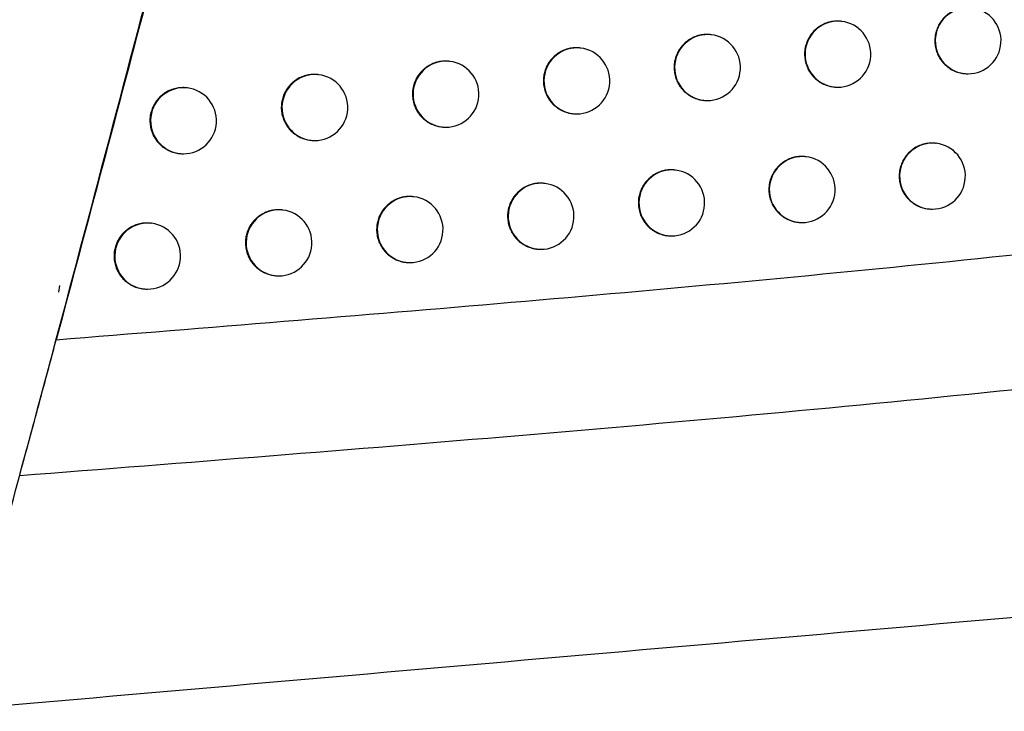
# Model space of a CAD drawing. Header units: millimetres. Extents: x -0.66 to 0.91, y -0.4 to 0.64.
# Tile 4 of 171: x -0.1344 to -0.1195, y -0.0285 to -0.0181. Entities that reach past the tile are written whole.
import ezdxf

# ---------------------------------------------------------------- set-up
doc = ezdxf.new("R2010")
doc.units = ezdxf.units.MM
doc.layers.add('FORMAT', color=7, linetype='Continuous')

msp = doc.modelspace()

# ---------------------------------------------------------------- linework, layer by layer
at = {"layer": 'FORMAT', "color": 7, "linetype": 'Continuous', "lineweight": 25}
for p, q in [((-0.121993, -0.018084), (-0.122001, -0.018083)), ((-0.123968, -0.018287), (-0.123976, -0.018286)), ((-0.125947, -0.018489), (-0.125954, -0.018488)), ((-0.127929, -0.01869), (-0.127936, -0.018689)), ((-0.129914, -0.018892), (-0.129922, -0.018891)), ((-0.120148, -0.018873), (-0.120141, -0.018874)), ((-0.12212, -0.019076), (-0.122112, -0.019077)), ((-0.131903, -0.019092), (-0.131911, -0.019092)), ((-0.124095, -0.019279), (-0.124087, -0.019279)), ((-0.126073, -0.019481), (-0.126066, -0.019482)), ((-0.128055, -0.019682), (-0.128048, -0.019683)), ((-0.130041, -0.019884), (-0.130033, -0.019885)), ((-0.120561, -0.019931), (-0.120569, -0.01993)), ((-0.13203, -0.020084), (-0.132022, -0.020085)), ((-0.122534, -0.020134), (-0.122541, -0.020133)), ((-0.12451, -0.020336), (-0.124517, -0.020335)), ((-0.126489, -0.020538), (-0.126496, -0.020537)), ((-0.128471, -0.02074), (-0.128479, -0.020739)), ((-0.130457, -0.020941), (-0.130465, -0.02094)), ((-0.120688, -0.020923), (-0.12068, -0.020924)), ((-0.132447, -0.021142), (-0.132454, -0.021141)), ((-0.12266, -0.021126), (-0.122653, -0.021127)), ((-0.124636, -0.021328), (-0.124629, -0.021329)), ((-0.126615, -0.02153), (-0.126608, -0.021531)), ((-0.128598, -0.021732), (-0.12859, -0.021733)), ((-0.130584, -0.021933), (-0.130576, -0.021934)), ((-0.133838, -0.022085), (-0.133857, -0.022185)), ((-0.132573, -0.022134), (-0.132566, -0.022135))]:
    msp.add_line(p, q, dxfattribs=at)
for centre, radius, start, end in [((-0.120077, -0.018378), 0.0005000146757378, 83.60458, 262.726615), ((-0.120081, -0.018378), 0.0005, 270, 83.165598), ((-0.122049, -0.018581), 0.0005000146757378, 83.60458, 262.726615), ((-0.122053, -0.018581), 0.0005, 270, 83.165598), ((-0.124024, -0.018784), 0.0005000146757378, 83.60458, 262.726615), ((-0.124028, -0.018783), 0.0005, 270, 83.165598), ((-0.126003, -0.018986), 0.0005000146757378, 83.60458, 262.726615), ((-0.126006, -0.018985), 0.0005, 270, 83.165598), ((-0.127985, -0.019187), 0.0005000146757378, 83.60458, 262.726615), ((-0.127988, -0.019187), 0.0005, 270, 83.165598), ((-0.12997, -0.019389), 0.0005000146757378, 83.60458, 262.726615), ((-0.129974, -0.019388), 0.0005, 270, 83.165598), ((-0.120081, -0.018378), 0.0005, 263.165598, 270), ((-0.122053, -0.018581), 0.0005, 263.165598, 270), ((-0.131959, -0.019589), 0.0005000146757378, 83.60458, 262.726615), ((-0.131963, -0.019589), 0.0005, 270, 83.165598), ((-0.124028, -0.018783), 0.0005, 263.165598, 270), ((-0.126006, -0.018985), 0.0005, 263.165598, 270), ((-0.127988, -0.019187), 0.0005, 263.165598, 270), ((-0.129974, -0.019388), 0.0005, 263.165598, 270), ((-0.120617, -0.020428), 0.0005000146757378, 83.60458, 262.726615), ((-0.120621, -0.020427), 0.0005, 270, 83.165598), ((-0.131963, -0.019589), 0.0005, 263.165598, 270), ((-0.12259, -0.020631), 0.0005000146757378, 83.60458, 262.726615), ((-0.122593, -0.02063), 0.0005, 270, 83.165598), ((-0.124565, -0.020833), 0.0005000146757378, 83.60458, 262.726615), ((-0.124569, -0.020833), 0.0005, 270, 83.165598), ((-0.126545, -0.021035), 0.0005000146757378, 83.60458, 262.726615), ((-0.126548, -0.021035), 0.0005, 270, 83.165598), ((-0.128527, -0.021237), 0.0005000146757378, 83.60458, 262.726615), ((-0.128531, -0.021236), 0.0005, 270, 83.165598), ((-0.130513, -0.021438), 0.0005000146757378, 83.60458, 262.726615), ((-0.130517, -0.021437), 0.0005, 270, 83.165598), ((-0.120621, -0.020427), 0.0005, 263.165598, 270), ((-0.132502, -0.021639), 0.0005000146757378, 83.60458, 262.726615), ((-0.132506, -0.021638), 0.0005, 270, 83.165598), ((-0.122593, -0.02063), 0.0005, 263.165598, 270), ((-0.124569, -0.020833), 0.0005, 263.165598, 270), ((-0.126548, -0.021035), 0.0005, 263.165598, 270), ((-0.128531, -0.021236), 0.0005, 263.165598, 270), ((-0.130517, -0.021437), 0.0005, 263.165598, 270), ((-0.132506, -0.021638), 0.0005, 263.165598, 270)]:
    msp.add_arc(centre, radius, start, end, dxfattribs=at)
for points, knots in [([(-0.1354157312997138, -0.0285292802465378), (-0.1353825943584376, -0.0284084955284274), (-0.1352029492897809, -0.0277536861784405), (-0.1348416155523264, -0.0264305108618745), (-0.1333393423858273, -0.0208950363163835), (-0.132038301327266, -0.0158790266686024), (-0.1309111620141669, -0.0115334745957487)], [0, 0, 0, 0, 0.0213697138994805, 0.1158514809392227, 0.2340298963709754, 1, 1, 1, 1]), ([(-0.1311424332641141, -0.0124133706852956), (-0.1315899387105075, -0.0141578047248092), (-0.1324881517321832, -0.0176591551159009), (-0.1334206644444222, -0.0211515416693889), (-0.1338885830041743, -0.0229039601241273)], [0, 0, 0, 0, 0.4982175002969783, 1, 1, 1, 1]), ([(-0.1200293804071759, -0.0178816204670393), (-0.1200363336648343, -0.0178803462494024), (-0.1200572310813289, -0.0178765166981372), (-0.1200922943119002, -0.0178765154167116), (-0.1201478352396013, -0.0178790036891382), (-0.1202029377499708, -0.017889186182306), (-0.120256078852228, -0.0179060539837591), (-0.1203076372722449, -0.0179274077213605), (-0.120356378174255, -0.0179552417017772), (-0.1204010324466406, -0.0179889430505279), (-0.1204427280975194, -0.0180263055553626), (-0.1204796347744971, -0.0180688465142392), (-0.1205107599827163, -0.0181155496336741), (-0.1205378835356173, -0.0181647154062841), (-0.1205588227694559, -0.0182171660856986), (-0.1205737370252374, -0.0182751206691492), (-0.1205818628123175, -0.0183239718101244), (-0.120583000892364, -0.018359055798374), (-0.1205835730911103, -0.0183766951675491)], [0, 0, 0, 0, 0.0253641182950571, 0.0762296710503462, 0.1253087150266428, 0.2251342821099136, 0.2760002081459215, 0.3250793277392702, 0.424905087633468, 0.475771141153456, 0.5248496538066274, 0.6246742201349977, 0.6755396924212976, 0.7246169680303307, 0.8244390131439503, 0.8753031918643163, 0.9373055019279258, 1, 1, 1, 1]), ([(-0.1220009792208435, -0.0180845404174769), (-0.1220079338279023, -0.0180832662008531), (-0.1220288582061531, -0.0180794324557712), (-0.1220639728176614, -0.0180794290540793), (-0.1221055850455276, -0.0180812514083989), (-0.1221468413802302, -0.0180869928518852), (-0.1221879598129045, -0.0180962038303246), (-0.1222280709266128, -0.0181089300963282), (-0.1222797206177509, -0.0181302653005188), (-0.1223285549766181, -0.0181580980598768), (-0.1223732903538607, -0.0181917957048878), (-0.1224150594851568, -0.0182291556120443), (-0.1224520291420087, -0.0182716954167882), (-0.1224832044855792, -0.0183183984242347), (-0.1225103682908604, -0.0183675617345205), (-0.1225313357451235, -0.0184200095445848), (-0.1225462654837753, -0.0184779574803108), (-0.1225543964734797, -0.0185267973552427), (-0.1225555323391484, -0.018561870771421), (-0.1225561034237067, -0.0185795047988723)], [0, 0, 0, 0, 0.0253232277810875, 0.0761901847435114, 0.1252742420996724, 0.1746990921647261, 0.2251988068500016, 0.2760699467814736, 0.3251536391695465, 0.4249889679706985, 0.4758601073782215, 0.5249382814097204, 0.6247626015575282, 0.6756282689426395, 0.7246977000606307, 0.8245041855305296, 0.8753607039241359, 0.9373345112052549, 1, 1, 1, 1]), ([(-0.1239760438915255, -0.0182870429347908), (-0.123982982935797, -0.0182857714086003), (-0.1240039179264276, -0.0182819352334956), (-0.1240390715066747, -0.0182819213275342), (-0.1240807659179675, -0.0182837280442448), (-0.1241221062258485, -0.0182894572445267), (-0.124163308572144, -0.0182986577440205), (-0.1242035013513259, -0.018311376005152), (-0.1242552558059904, -0.0183327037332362), (-0.1243041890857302, -0.0183605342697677), (-0.1243490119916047, -0.018394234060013), (-0.1243908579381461, -0.0184315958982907), (-0.1244278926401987, -0.0184741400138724), (-0.124459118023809, -0.0185208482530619), (-0.1244863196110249, -0.0185700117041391), (-0.1245073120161, -0.0186224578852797), (-0.1245222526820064, -0.0186803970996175), (-0.124530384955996, -0.0187292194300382), (-0.124531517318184, -0.018764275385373), (-0.124532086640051, -0.0187819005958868)], [0, 0, 0, 0, 0.0252255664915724, 0.076105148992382, 0.1252087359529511, 0.1746532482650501, 0.2251730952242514, 0.2760645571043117, 0.3251662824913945, 0.425038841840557, 0.4759293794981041, 0.5250155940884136, 0.6248571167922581, 0.6757321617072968, 0.7247953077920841, 0.8245897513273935, 0.8754406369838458, 0.9373748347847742, 1, 1, 1, 1]), ([(-0.1259545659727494, -0.0184891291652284), (-0.1259614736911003, -0.0184878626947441), (-0.1259824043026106, -0.018484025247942), (-0.1260175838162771, -0.0184839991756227), (-0.1260593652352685, -0.0184857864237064), (-0.1261007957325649, -0.0184915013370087), (-0.126142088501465, -0.0185006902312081), (-0.1261823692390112, -0.0185134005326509), (-0.1262342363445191, -0.018534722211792), (-0.1262832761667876, -0.0185625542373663), (-0.1263281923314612, -0.0185962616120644), (-0.126370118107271, -0.0186336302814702), (-0.1264072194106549, -0.0186761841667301), (-0.12643849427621, -0.0187229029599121), (-0.1264657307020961, -0.0187720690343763), (-0.1264867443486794, -0.0188245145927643), (-0.1265016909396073, -0.0188824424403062), (-0.1265098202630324, -0.0189312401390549), (-0.1265109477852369, -0.0189662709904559), (-0.1265115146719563, -0.0189838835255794)], [0, 0, 0, 0, 0.0250731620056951, 0.0759724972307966, 0.1251059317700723, 0.1745805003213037, 0.2251311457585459, 0.276053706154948, 0.3251824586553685, 0.4251108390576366, 0.4760304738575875, 0.5251284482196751, 0.624995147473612, 0.6758839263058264, 0.7249376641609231, 0.8247140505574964, 0.8755564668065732, 0.937433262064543, 1, 1, 1, 1]), ([(-0.1205835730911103, -0.0183766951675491), (-0.1205832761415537, -0.0183905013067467), (-0.1205826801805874, -0.0184182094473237), (-0.1205774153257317, -0.0184598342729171), (-0.1205688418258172, -0.0185013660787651), (-0.1205567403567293, -0.0185419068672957), (-0.1205362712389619, -0.0185941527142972), (-0.120509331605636, -0.0186436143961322), (-0.1204765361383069, -0.0186889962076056), (-0.1204400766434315, -0.0187314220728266), (-0.1203984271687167, -0.0187690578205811), (-0.120352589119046, -0.018800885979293), (-0.1203164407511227, -0.0188216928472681), (-0.1202787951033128, -0.0188393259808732), (-0.1202393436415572, -0.0188539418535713), (-0.1201988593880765, -0.0188647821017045), (-0.1201681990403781, -0.018871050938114), (-0.1201512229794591, -0.018872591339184), (-0.1201478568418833, -0.0188728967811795)], [0, 0, 0, 0, 0.0570358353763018, 0.1144676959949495, 0.1731485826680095, 0.2322610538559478, 0.289296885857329, 0.4053062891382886, 0.4644185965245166, 0.5214559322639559, 0.6374683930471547, 0.6965822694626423, 0.7536208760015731, 0.8110555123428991, 0.8697392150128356, 0.9288545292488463, 0.9858927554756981, 1, 1, 1, 1]), ([(-0.1225561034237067, -0.0185795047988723), (-0.1225558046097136, -0.0185933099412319), (-0.1225552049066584, -0.0186210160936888), (-0.1225499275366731, -0.0186626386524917), (-0.1225413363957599, -0.0187041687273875), (-0.1225292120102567, -0.0187447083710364), (-0.1225087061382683, -0.0187969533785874), (-0.122481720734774, -0.0188464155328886), (-0.1224488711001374, -0.0188918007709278), (-0.1224123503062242, -0.0189342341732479), (-0.1223706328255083, -0.018971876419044), (-0.1223247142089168, -0.0190037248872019), (-0.122276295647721, -0.0190315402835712), (-0.1222245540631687, -0.0190532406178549), (-0.1221707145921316, -0.0190676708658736), (-0.1221399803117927, -0.0190739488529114), (-0.1221229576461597, -0.0190754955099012), (-0.1221195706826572, -0.0190758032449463)], [0, 0, 0, 0, 0.0570320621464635, 0.1144601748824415, 0.1731373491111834, 0.2322460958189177, 0.2892781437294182, 0.4052795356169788, 0.4643875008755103, 0.5214270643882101, 0.6374435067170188, 0.6965590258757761, 0.7536089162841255, 0.869646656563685, 0.92877325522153, 0.985828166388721, 0.9999999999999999, 0.9999999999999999, 0.9999999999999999, 0.9999999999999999]), ([(-0.12793653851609, -0.0186908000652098), (-0.1279434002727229, -0.0186895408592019), (-0.127964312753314, -0.0186857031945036), (-0.1279995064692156, -0.018685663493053), (-0.1280413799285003, -0.0186874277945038), (-0.128082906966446, -0.0186931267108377), (-0.1281242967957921, -0.0187023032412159), (-0.1281646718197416, -0.0187150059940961), (-0.1282166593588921, -0.0187363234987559), (-0.1282658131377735, -0.0187641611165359), (-0.1283108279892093, -0.0187978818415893), (-0.1283528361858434, -0.0188352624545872), (-0.1283900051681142, -0.0188778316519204), (-0.1284213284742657, -0.0189245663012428), (-0.128448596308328, -0.0189737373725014), (-0.1284696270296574, -0.0190261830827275), (-0.128484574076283, -0.0190840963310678), (-0.1284926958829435, -0.019132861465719), (-0.1284938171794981, -0.019167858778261), (-0.1284943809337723, -0.0191854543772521)], [0, 0, 0, 0, 0.0248703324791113, 0.0757969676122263, 0.1249707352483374, 0.1744859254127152, 0.2250782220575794, 0.276042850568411, 0.3252075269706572, 0.4252101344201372, 0.4761684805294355, 0.5252816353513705, 0.6251808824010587, 0.676087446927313, 0.7251283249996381, 0.8248799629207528, 0.8757107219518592, 0.9375110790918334, 1, 1, 1, 1]), ([(-0.124532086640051, -0.0187819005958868), (-0.1245317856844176, -0.0187957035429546), (-0.124531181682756, -0.0188234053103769), (-0.1245258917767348, -0.018865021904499), (-0.1245172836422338, -0.0189065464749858), (-0.1245051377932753, -0.0189470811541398), (-0.1244845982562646, -0.0189993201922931), (-0.1244575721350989, -0.0190487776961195), (-0.1244246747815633, -0.0190941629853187), (-0.1243880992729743, -0.0191366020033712), (-0.1243463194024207, -0.0191742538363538), (-0.1243003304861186, -0.0192061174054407), (-0.124251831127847, -0.0192339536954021), (-0.1241999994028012, -0.0192556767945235), (-0.1241460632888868, -0.0192701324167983), (-0.1241152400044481, -0.0192764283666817), (-0.1240981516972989, -0.0192779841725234), (-0.1240947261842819, -0.0192782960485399)], [0, 0, 0, 0, 0.0570132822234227, 0.1144225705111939, 0.1730807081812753, 0.2321703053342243, 0.2891835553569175, 0.4051461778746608, 0.464233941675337, 0.5212650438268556, 0.637263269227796, 0.6963687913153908, 0.7534269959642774, 0.8694808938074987, 0.9286152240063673, 0.9856902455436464, 1, 1, 1, 1]), ([(-0.1299219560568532, -0.018892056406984), (-0.1299287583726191, -0.0188908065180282), (-0.1299496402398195, -0.0188869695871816), (-0.129984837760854, -0.0188869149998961), (-0.1300268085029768, -0.0188886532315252), (-0.1300684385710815, -0.0188943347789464), (-0.1301099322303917, -0.018903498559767), (-0.1301504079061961, -0.0189161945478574), (-0.1302025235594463, -0.0189375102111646), (-0.1302517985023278, -0.0189653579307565), (-0.1302969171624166, -0.0189990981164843), (-0.1303390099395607, -0.0190364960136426), (-0.1303762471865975, -0.0190790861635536), (-0.1304076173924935, -0.019125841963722), (-0.1304349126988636, -0.0191750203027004), (-0.1304559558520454, -0.0192274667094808), (-0.1304708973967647, -0.019285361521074), (-0.130479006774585, -0.019334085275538), (-0.1304801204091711, -0.0193690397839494), (-0.1304806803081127, -0.0193866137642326)], [0, 0, 0, 0, 0.0246214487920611, 0.075583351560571, 0.1248081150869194, 0.1743746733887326, 0.225019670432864, 0.2760375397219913, 0.3252469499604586, 0.4253420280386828, 0.4763486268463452, 0.5254800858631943, 0.6254186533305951, 0.6763467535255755, 0.7253709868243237, 0.8250904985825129, 0.8759060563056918, 0.9376096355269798, 0.9999999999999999, 0.9999999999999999, 0.9999999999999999, 0.9999999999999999]), ([(-0.1265115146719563, -0.0189838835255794), (-0.1265112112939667, -0.0189976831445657), (-0.126510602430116, -0.0190253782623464), (-0.1265052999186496, -0.0190669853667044), (-0.1264966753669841, -0.0191085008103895), (-0.1264845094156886, -0.0191490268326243), (-0.1264639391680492, -0.0192012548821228), (-0.1264368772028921, -0.01925070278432), (-0.1264039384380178, -0.0192960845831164), (-0.1263673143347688, -0.0193385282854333), (-0.126325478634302, -0.0193761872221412), (-0.1262794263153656, -0.0194080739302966), (-0.1262308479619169, -0.0194359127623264), (-0.126178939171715, -0.0194578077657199), (-0.1261248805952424, -0.0194719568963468), (-0.1260940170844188, -0.0194790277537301), (-0.1260767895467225, -0.0194797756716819), (-0.1260733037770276, -0.0194799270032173)], [0, 0, 0, 0, 0.0569874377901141, 0.114370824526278, 0.1730027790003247, 0.2320660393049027, 0.2890534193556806, 0.4049626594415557, 0.4640225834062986, 0.5210426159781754, 0.6370168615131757, 0.6961091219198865, 0.7531807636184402, 0.8692608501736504, 0.9284077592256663, 0.9855142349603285, 1, 1, 1, 1]), ([(-0.1319108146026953, -0.0190928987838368), (-0.1319175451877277, -0.0190916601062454), (-0.1319383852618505, -0.0190878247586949), (-0.1319735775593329, -0.0190877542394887), (-0.1320156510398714, -0.0190894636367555), (-0.132057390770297, -0.0190951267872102), (-0.1320989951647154, -0.0191042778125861), (-0.132139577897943, -0.0191169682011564), (-0.1321918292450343, -0.0191382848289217), (-0.1322412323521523, -0.0191661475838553), (-0.1322864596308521, -0.0191999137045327), (-0.1323286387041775, -0.0192373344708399), (-0.1323659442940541, -0.019279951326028), (-0.1323973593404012, -0.0193267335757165), (-0.1324246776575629, -0.0193759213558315), (-0.132445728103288, -0.0194283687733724), (-0.1324606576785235, -0.0194862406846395), (-0.1324687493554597, -0.0195349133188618), (-0.1324698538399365, -0.019569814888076), (-0.1324704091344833, -0.019587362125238)], [0, 0, 0, 0, 0.0243309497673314, 0.0753365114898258, 0.1246231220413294, 0.1742519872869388, 0.224960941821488, 0.2760434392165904, 0.3253063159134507, 0.4255119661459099, 0.4765762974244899, 0.5257288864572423, 0.6257129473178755, 0.6766660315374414, 0.7256694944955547, 0.8253488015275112, 0.8761452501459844, 0.9377303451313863, 1, 1, 1, 1]), ([(-0.1284943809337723, -0.0191854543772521), (-0.1284940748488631, -0.0191992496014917), (-0.1284934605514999, -0.0192269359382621), (-0.1284881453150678, -0.0192685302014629), (-0.1284795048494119, -0.019310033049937), (-0.1284673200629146, -0.0193505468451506), (-0.1284467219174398, -0.0194027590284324), (-0.1284196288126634, -0.0194521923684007), (-0.1283866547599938, -0.0194975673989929), (-0.1283499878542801, -0.0195400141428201), (-0.1283081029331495, -0.0195776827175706), (-0.1282619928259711, -0.0196095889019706), (-0.1282133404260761, -0.0196374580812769), (-0.1281613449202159, -0.0196593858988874), (-0.1281071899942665, -0.0196735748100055), (-0.1280762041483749, -0.0196806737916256), (-0.1280588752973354, -0.0196814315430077), (-0.1280553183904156, -0.019681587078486)], [0, 0, 0, 0, 0.0569510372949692, 0.1142979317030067, 0.1728929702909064, 0.2319190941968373, 0.288870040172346, 0.4047041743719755, 0.4637249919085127, 0.5207279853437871, 0.6366656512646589, 0.6957379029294, 0.7528247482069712, 0.8689342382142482, 0.9280951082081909, 0.9852408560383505, 1, 1, 1, 1]), ([(-0.1304806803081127, -0.0193866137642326), (-0.1304803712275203, -0.0194004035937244), (-0.1304797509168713, -0.0194280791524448), (-0.1304744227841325, -0.019469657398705), (-0.1304657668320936, -0.0195111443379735), (-0.1304535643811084, -0.0195516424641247), (-0.13043294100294, -0.0196038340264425), (-0.1304058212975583, -0.0196532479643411), (-0.1303728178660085, -0.0196986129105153), (-0.1303361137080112, -0.019741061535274), (-0.1302941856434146, -0.0197787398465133), (-0.1302480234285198, -0.0198106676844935), (-0.1301992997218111, -0.0198385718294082), (-0.1301472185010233, -0.0198605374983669), (-0.1300929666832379, -0.0198747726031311), (-0.1300618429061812, -0.019881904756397), (-0.1300443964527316, -0.0198826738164), (-0.1300407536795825, -0.0198828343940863)], [0, 0, 0, 0, 0.0569061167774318, 0.1142079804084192, 0.1727574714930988, 0.2317377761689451, 0.2886437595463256, 0.4043851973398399, 0.4633577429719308, 0.5203398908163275, 0.6362327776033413, 0.6952805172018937, 0.7523865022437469, 0.8685330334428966, 0.9277115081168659, 0.9849063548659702, 1, 1, 1, 1]), ([(-0.1324704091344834, -0.019587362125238), (-0.1324700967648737, -0.0196011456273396), (-0.1324694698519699, -0.0196288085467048), (-0.1324641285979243, -0.0196703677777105), (-0.1324554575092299, -0.0197118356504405), (-0.132443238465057, -0.019752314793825), (-0.1324225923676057, -0.0198044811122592), (-0.1323954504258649, -0.0198538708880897), (-0.1323624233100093, -0.0198992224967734), (-0.1323256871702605, -0.0199416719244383), (-0.1322837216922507, -0.0199793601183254), (-0.1322375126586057, -0.020011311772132), (-0.1321887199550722, -0.0200392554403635), (-0.1321365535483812, -0.0200612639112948), (-0.1320822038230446, -0.0200755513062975), (-0.1320509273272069, -0.0200827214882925), (-0.1320333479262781, -0.0200835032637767), (-0.1320296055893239, -0.0200836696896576)], [0, 0, 0, 0, 0.0568528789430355, 0.114101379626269, 0.1725969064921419, 0.2315229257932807, 0.2883756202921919, 0.4040071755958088, 0.4629224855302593, 0.5198803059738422, 0.6357208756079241, 0.6947399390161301, 0.7518693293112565, 0.8680612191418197, 0.927261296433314, 0.9845152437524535, 1, 1, 1, 1]), ([(-0.1205691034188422, -0.0199313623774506), (-0.1205760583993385, -0.0199300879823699), (-0.1205969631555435, -0.0199262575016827), (-0.1206320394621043, -0.0199262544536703), (-0.1206876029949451, -0.019928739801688), (-0.1207427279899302, -0.0199389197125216), (-0.1207958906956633, -0.0199557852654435), (-0.1208474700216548, -0.0199771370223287), (-0.1208962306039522, -0.0200049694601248), (-0.1209409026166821, -0.0200386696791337), (-0.1209826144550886, -0.0200760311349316), (-0.1210195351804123, -0.0201185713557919), (-0.1210506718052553, -0.0201652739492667), (-0.1210778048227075, -0.0202144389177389), (-0.1210987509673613, -0.0202668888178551), (-0.1211136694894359, -0.0203248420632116), (-0.1211217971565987, -0.0203736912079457), (-0.1211229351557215, -0.0204087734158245), (-0.1211235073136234, -0.020426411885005)], [0, 0, 0, 0, 0.0253605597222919, 0.0762268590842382, 0.1253071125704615, 0.2251351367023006, 0.2760023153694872, 0.3250826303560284, 0.4249108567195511, 0.4757781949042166, 0.5248572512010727, 0.6246829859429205, 0.6755490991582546, 0.7246258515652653, 0.8244468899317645, 0.8753105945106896, 0.937309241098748, 1, 1, 1, 1]), ([(-0.1338885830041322, -0.02290396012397), (-0.1292906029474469, -0.0225344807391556), (-0.1200957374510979, -0.0217956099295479), (-0.1110967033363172, -0.0206580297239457), (-0.1065977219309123, -0.0200893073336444)], [0, 0, 0, 0, 0.500059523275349, 1, 1, 1, 1]), ([(-0.1225414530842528, -0.0201341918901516), (-0.1225484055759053, -0.0201329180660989), (-0.1225693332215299, -0.0201290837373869), (-0.1226044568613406, -0.0201290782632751), (-0.1226460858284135, -0.0201308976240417), (-0.1226873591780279, -0.0201366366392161), (-0.1227284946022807, -0.0201458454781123), (-0.1227686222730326, -0.020158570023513), (-0.1228202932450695, -0.0201799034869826), (-0.1228691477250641, -0.0202077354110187), (-0.1229139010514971, -0.0202414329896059), (-0.1229556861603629, -0.0202787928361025), (-0.1229926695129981, -0.0203213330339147), (-0.1230238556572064, -0.0203680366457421), (-0.1230510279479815, -0.0204171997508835), (-0.1230720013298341, -0.02046964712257), (-0.1230869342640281, -0.0205275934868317), (-0.1230950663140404, -0.020576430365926), (-0.1230962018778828, -0.0206115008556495), (-0.1230967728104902, -0.020629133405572)], [0, 0, 0, 0, 0.0253067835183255, 0.0761757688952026, 0.1252630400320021, 0.1746911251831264, 0.2251941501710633, 0.2760686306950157, 0.3251553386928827, 0.4249968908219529, 0.4758712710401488, 0.5249508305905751, 0.6247781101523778, 0.675645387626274, 0.7247138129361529, 0.8245183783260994, 0.8753740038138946, 0.9373412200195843, 1, 1, 1, 1]), ([(-0.1245172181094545, -0.0203366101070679), (-0.1245241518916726, -0.0203353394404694), (-0.1245450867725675, -0.0203315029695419), (-0.1245802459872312, -0.0203314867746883), (-0.1246219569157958, -0.0203332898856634), (-0.124663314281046, -0.0203390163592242), (-0.1247045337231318, -0.0203482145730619), (-0.1247447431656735, -0.0203609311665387), (-0.1247965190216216, -0.0203822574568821), (-0.1248454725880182, -0.0204100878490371), (-0.1248903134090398, -0.0204437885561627), (-0.1249321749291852, -0.0204811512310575), (-0.124969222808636, -0.0205236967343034), (-0.1250004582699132, -0.0205704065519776), (-0.1250276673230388, -0.0206195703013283), (-0.125048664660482, -0.0206720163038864), (-0.1250636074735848, -0.0207299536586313), (-0.1250717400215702, -0.0207787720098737), (-0.1250728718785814, -0.0208138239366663), (-0.1250734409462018, -0.0208314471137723)], [0, 0, 0, 0, 0.0251987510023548, 0.0760815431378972, 0.1251900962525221, 0.174639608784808, 0.2251645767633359, 0.2760612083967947, 0.3251674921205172, 0.4250494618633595, 0.4759449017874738, 0.525033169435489, 0.6248790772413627, 0.6757565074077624, 0.7248181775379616, 0.8246098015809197, 0.8754593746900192, 0.9373842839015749, 1, 1, 1, 1]), ([(-0.1211235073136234, -0.020426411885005), (-0.1211232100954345, -0.0204402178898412), (-0.1211226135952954, -0.0204679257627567), (-0.1211173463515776, -0.0205095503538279), (-0.121108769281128, -0.0205510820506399), (-0.121096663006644, -0.020591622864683), (-0.1210761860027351, -0.0206438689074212), (-0.1210492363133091, -0.0206933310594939), (-0.1210164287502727, -0.0207387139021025), (-0.1209799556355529, -0.0207811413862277), (-0.1209382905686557, -0.0208187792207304), (-0.1208924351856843, -0.0208506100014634), (-0.1208562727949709, -0.0208714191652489), (-0.1208186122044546, -0.0208890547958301), (-0.1207791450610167, -0.0209036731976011), (-0.1207386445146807, -0.0209145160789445), (-0.1207079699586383, -0.0209207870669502), (-0.1206909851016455, -0.0209223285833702), (-0.120687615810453, -0.0209226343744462)], [0, 0, 0, 0, 0.0570344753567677, 0.11446497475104, 0.1731444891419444, 0.2322555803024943, 0.2892900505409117, 0.4052966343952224, 0.4644074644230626, 0.5214443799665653, 0.6374559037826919, 0.6965692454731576, 0.7536087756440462, 0.8110443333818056, 0.869728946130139, 0.9288451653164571, 0.9858849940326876, 1, 1, 1, 1]), ([(-0.126496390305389, -0.0205386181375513), (-0.1265032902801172, -0.0205373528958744), (-0.1265242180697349, -0.0205335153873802), (-0.1265594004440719, -0.0205334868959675), (-0.1266011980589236, -0.0205352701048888), (-0.1266426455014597, -0.0205409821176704), (-0.1266839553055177, -0.0205501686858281), (-0.1267242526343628, -0.0205628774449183), (-0.1267761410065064, -0.020584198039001), (-0.1268252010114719, -0.020612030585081), (-0.1268701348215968, -0.0206457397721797), (-0.1269120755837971, -0.0206831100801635), (-0.1269491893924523, -0.0207256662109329), (-0.1269804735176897, -0.0207723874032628), (-0.1270077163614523, -0.0208215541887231), (-0.1270287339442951, -0.0208739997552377), (-0.1270436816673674, -0.0209319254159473), (-0.127051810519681, -0.0209807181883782), (-0.1270529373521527, -0.0210157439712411), (-0.1270535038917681, -0.021033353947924)], [0, 0, 0, 0, 0.0250383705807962, 0.0759419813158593, 0.1250818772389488, 0.1745629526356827, 0.2251202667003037, 0.2760495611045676, 0.3251841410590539, 0.4251245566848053, 0.4760504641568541, 0.5251509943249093, 0.6250231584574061, 0.6759149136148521, 0.7249667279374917, 0.8247394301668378, 0.8755801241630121, 0.9374451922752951, 1, 1, 1, 1]), ([(-0.1230967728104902, -0.020629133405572), (-0.1230964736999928, -0.0206429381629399), (-0.1230958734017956, -0.0206706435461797), (-0.1230905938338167, -0.0207122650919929), (-0.1230819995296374, -0.0207537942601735), (-0.1230698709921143, -0.0207943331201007), (-0.1230493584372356, -0.0208465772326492), (-0.1230223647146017, -0.0208960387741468), (-0.1229895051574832, -0.0209414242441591), (-0.1229529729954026, -0.0209838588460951), (-0.1229112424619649, -0.0210215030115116), (-0.1228653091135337, -0.021053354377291), (-0.122816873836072, -0.0210811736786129), (-0.1227651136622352, -0.0211028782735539), (-0.1227112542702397, -0.0211173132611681), (-0.1226805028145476, -0.0211235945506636), (-0.1226634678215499, -0.0211251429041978), (-0.1226600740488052, -0.0211254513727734)], [0, 0, 0, 0, 0.0570288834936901, 0.1144538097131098, 0.1731277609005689, 0.2322332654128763, 0.2892621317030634, 0.4052569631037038, 0.4643615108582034, 0.5213996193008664, 0.6374129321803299, 0.6965267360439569, 0.7535780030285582, 0.8696184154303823, 0.928746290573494, 0.9858045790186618, 1, 1, 1, 1]), ([(-0.1284789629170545, -0.0207402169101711), (-0.1284858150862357, -0.0207389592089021), (-0.1285067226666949, -0.0207351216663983), (-0.1285419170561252, -0.0207350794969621), (-0.1285838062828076, -0.0207368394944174), (-0.128625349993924, -0.020742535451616), (-0.1286667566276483, -0.0207517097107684), (-0.1287071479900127, -0.0207644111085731), (-0.1287591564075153, -0.0207857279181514), (-0.1288083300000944, -0.0208135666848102), (-0.1288533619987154, -0.0208472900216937), (-0.1288953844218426, -0.0208846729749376), (-0.1289325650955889, -0.0209272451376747), (-0.1289638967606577, -0.0209739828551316), (-0.1289911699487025, -0.021023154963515), (-0.1290122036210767, -0.0210756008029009), (-0.129027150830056, -0.0211335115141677), (-0.12903527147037, -0.0211822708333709), (-0.1290363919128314, -0.0212172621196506), (-0.129036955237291, -0.0212348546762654)], [0, 0, 0, 0, 0.024829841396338, 0.0757616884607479, 0.12494315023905, 0.1744660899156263, 0.2250663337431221, 0.2760389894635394, 0.3252104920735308, 0.4252272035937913, 0.4761929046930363, 0.52530896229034, 0.6252144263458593, 0.6761243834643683, 0.7251629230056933, 0.8249100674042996, 0.875738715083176, 0.9375251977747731, 0.9999999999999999, 0.9999999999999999, 0.9999999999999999, 0.9999999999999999]), ([(-0.1250734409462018, -0.0208314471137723), (-0.1250731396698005, -0.0208452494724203), (-0.1250725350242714, -0.0208729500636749), (-0.1250672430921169, -0.0209145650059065), (-0.1250586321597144, -0.0209560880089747), (-0.1250464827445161, -0.0209966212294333), (-0.1250259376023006, -0.0210488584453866), (-0.1249989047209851, -0.0210983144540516), (-0.1249659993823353, -0.0211436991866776), (-0.1249294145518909, -0.0211861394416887), (-0.1248876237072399, -0.0212237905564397), (-0.124841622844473, -0.0212556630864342), (-0.1247931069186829, -0.0212834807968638), (-0.1247412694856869, -0.0213053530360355), (-0.1246872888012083, -0.0213194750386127), (-0.124656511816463, -0.0213265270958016), (-0.1246393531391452, -0.0213272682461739), (-0.1246359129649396, -0.0213274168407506)], [0, 0, 0, 0, 0.0570104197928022, 0.1144168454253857, 0.1730721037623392, 0.2321588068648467, 0.289169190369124, 0.4051258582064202, 0.4642104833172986, 0.5212411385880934, 0.637238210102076, 0.6963429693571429, 0.7534048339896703, 0.8694659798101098, 0.9286038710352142, 0.9856856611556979, 1, 1, 1, 1]), ([(-0.1304649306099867, -0.0209414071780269), (-0.1304717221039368, -0.0209401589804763), (-0.1304925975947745, -0.0209363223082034), (-0.1305277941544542, -0.0209362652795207), (-0.1305697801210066, -0.0209379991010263), (-0.1306114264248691, -0.0209436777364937), (-0.1306529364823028, -0.0209528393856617), (-0.1306934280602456, -0.0209655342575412), (-0.1307455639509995, -0.0209868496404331), (-0.130794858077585, -0.0210146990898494), (-0.1308399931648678, -0.0210484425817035), (-0.1308820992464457, -0.0210858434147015), (-0.1309193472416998, -0.0211284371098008), (-0.1309507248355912, -0.021175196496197), (-0.130978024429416, -0.0212243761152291), (-0.130999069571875, -0.0212768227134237), (-0.1310140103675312, -0.0213347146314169), (-0.1310221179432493, -0.0213834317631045), (-0.1310232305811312, -0.021418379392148), (-0.1310237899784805, -0.0214359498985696)], [0, 0, 0, 0, 0.0245774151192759, 0.0755453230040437, 0.1247787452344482, 0.1743540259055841, 0.2250079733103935, 0.2760348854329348, 0.3252518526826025, 0.4253625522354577, 0.4763773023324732, 0.5255118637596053, 0.6254570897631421, 0.6763888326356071, 0.7254103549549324, 0.825124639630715, 0.8759377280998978, 0.9376256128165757, 1, 1, 1, 1]), ([(-0.1324542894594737, -0.0211421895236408), (-0.1324610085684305, -0.0211409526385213), (-0.1324818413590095, -0.0211371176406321), (-0.1325170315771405, -0.0211370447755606), (-0.1325591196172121, -0.0211387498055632), (-0.1326008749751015, -0.0211444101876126), (-0.132642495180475, -0.0211535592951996), (-0.132683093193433, -0.0211662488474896), (-0.1327353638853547, -0.0211875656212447), (-0.1327847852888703, -0.0212154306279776), (-0.1328300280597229, -0.0212492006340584), (-0.132872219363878, -0.0212866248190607), (-0.1329095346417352, -0.0213292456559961), (-0.1329409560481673, -0.0213760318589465), (-0.1329682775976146, -0.0214252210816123), (-0.1329893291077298, -0.0214776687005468), (-0.1330042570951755, -0.0215355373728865), (-0.1330123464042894, -0.0215842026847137), (-0.1330134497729, -0.0216190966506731), (-0.1330140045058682, -0.0216366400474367)], [0, 0, 0, 0, 0.0242854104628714, 0.0752976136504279, 0.1245935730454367, 0.1742318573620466, 0.2249504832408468, 0.2760427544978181, 0.3253136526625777, 0.4255358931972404, 0.4766088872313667, 0.5257646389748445, 0.6257555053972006, 0.6767123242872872, 0.7257127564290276, 0.8253861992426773, 0.8761798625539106, 0.9377478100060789, 1, 1, 1, 1]), ([(-0.1270535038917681, -0.021033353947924), (-0.1270532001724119, -0.0210471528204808), (-0.1270525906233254, -0.0210748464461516), (-0.1270472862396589, -0.0211164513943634), (-0.1270386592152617, -0.0211579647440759), (-0.1270264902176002, -0.021198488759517), (-0.1270059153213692, -0.0212507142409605), (-0.1269788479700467, -0.0213001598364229), (-0.1269459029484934, -0.0213455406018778), (-0.126909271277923, -0.0213879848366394), (-0.1268674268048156, -0.0214256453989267), (-0.1268213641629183, -0.0214575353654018), (-0.1267727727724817, -0.0214853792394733), (-0.1267208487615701, -0.0215072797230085), (-0.1266667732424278, -0.021521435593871), (-0.1266358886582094, -0.0215285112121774), (-0.1266186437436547, -0.0215292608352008), (-0.126615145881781, -0.0215294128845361)], [0, 0, 0, 0, 0.0569815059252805, 0.1143589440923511, 0.1729848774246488, 0.2320420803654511, 0.2890235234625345, 0.4049205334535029, 0.463974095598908, 0.5209912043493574, 0.6369591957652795, 0.6960480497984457, 0.7531219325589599, 0.8692063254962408, 0.9283552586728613, 0.9854679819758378, 1, 1, 1, 1]), ([(-0.129036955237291, -0.0212348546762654), (-0.1290366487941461, -0.0212486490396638), (-0.1290360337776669, -0.0212763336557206), (-0.1290307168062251, -0.0213179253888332), (-0.1290220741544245, -0.0213594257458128), (-0.1290098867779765, -0.0213999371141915), (-0.1289892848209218, -0.0214521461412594), (-0.1289621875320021, -0.0215015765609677), (-0.128929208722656, -0.0215469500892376), (-0.128892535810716, -0.0215893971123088), (-0.1288506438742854, -0.02162706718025), (-0.128804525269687, -0.021658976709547), (-0.1287558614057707, -0.0216868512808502), (-0.1287038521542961, -0.0217087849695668), (-0.1286496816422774, -0.0217229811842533), (-0.1286186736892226, -0.0217300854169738), (-0.1286013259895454, -0.0217308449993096), (-0.1285977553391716, -0.0217310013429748)], [0, 0, 0, 0, 0.0569441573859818, 0.1142841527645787, 0.1728722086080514, 0.2318913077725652, 0.2888353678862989, 0.4046553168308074, 0.463668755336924, 0.5206683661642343, 0.6365987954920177, 0.6956671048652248, 0.7527565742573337, 0.8688711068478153, 0.928034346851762, 0.9851874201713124, 1, 1, 1, 1]), ([(-0.1310237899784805, -0.0214359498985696), (-0.1310234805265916, -0.0214497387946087), (-0.1310228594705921, -0.0214774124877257), (-0.1310175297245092, -0.0215189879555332), (-0.1310088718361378, -0.0215604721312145), (-0.1309966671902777, -0.0216009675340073), (-0.1309760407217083, -0.0216531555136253), (-0.1309489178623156, -0.0217025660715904), (-0.1309159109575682, -0.0217479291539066), (-0.1308792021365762, -0.0217903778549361), (-0.1308372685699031, -0.0218280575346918), (-0.1307910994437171, -0.0218599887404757), (-0.1307423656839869, -0.0218878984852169), (-0.1306902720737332, -0.0219098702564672), (-0.130636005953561, -0.0219241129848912), (-0.130604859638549, -0.0219312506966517), (-0.1305873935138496, -0.0219320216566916), (-0.1305837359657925, -0.0219321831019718)], [0, 0, 0, 0, 0.0568985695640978, 0.1141928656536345, 0.1727346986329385, 0.2317072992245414, 0.288605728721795, 0.4043316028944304, 0.463296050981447, 0.5202745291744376, 0.6361595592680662, 0.6952030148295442, 0.7523119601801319, 0.8684641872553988, 0.9276453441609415, 0.984848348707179, 0.9999999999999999, 0.9999999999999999, 0.9999999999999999, 0.9999999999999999]), ([(-0.1330140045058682, -0.0216366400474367), (-0.1330136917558, -0.0216504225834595), (-0.1330130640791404, -0.0216780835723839), (-0.1330077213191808, -0.0217196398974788), (-0.1329990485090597, -0.0217611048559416), (-0.1329868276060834, -0.0218015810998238), (-0.1329661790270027, -0.0218537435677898), (-0.1329390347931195, -0.0219031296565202), (-0.1329060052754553, -0.0219484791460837), (-0.1328692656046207, -0.0219909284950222), (-0.1328272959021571, -0.0220286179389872), (-0.1327810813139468, -0.0220605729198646), (-0.1327322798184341, -0.0220885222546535), (-0.1326801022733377, -0.0221105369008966), (-0.1326257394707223, -0.0221248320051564), (-0.1325944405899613, -0.0221320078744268), (-0.1325768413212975, -0.022132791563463), (-0.1325730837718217, -0.0221329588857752)], [0, 0, 0, 0, 0.0568449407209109, 0.1140854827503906, 0.1725729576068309, 0.2314908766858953, 0.2883356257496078, 0.4039508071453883, 0.4628575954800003, 0.519811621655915, 0.6356440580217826, 0.6946586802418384, 0.7517913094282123, 0.8679894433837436, 0.9271924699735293, 0.9844551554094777, 1, 1, 1, 1]), ([(-0.1344421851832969, -0.024959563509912), (-0.1293981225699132, -0.0245648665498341), (-0.1193120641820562, -0.0237756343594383), (-0.1094634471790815, -0.0225064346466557), (-0.10454014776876, -0.0218719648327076)], [0, 0, 0, 0, 0.500102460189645, 1, 1, 1, 1]), ([(-0.1344421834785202, -0.024959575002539), (-0.1344030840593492, -0.0248149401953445), (-0.1343248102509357, -0.0245253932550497), (-0.1341848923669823, -0.0240065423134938), (-0.1340422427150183, -0.023476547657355), (-0.133939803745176, -0.0230948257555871), (-0.1338885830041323, -0.02290396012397)], [0, 0, 0, 0, 0.2497232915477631, 0.4999254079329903, 0.7499565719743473, 1, 1, 1, 1]), ([(-0.100155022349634, -0.02542604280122), (-0.1055299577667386, -0.0258962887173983), (-0.1140532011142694, -0.0266419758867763), (-0.1258533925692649, -0.0276743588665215), (-0.13224018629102, -0.028233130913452), (-0.1354095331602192, -0.0285104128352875)], [0, 0, 0, 0, 0.4623805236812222, 0.7332147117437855, 1, 1, 1, 1])]:
    msp.add_open_spline(points, degree=3, knots=knots, dxfattribs=at)

doc.saveas('drawing.dxf')
